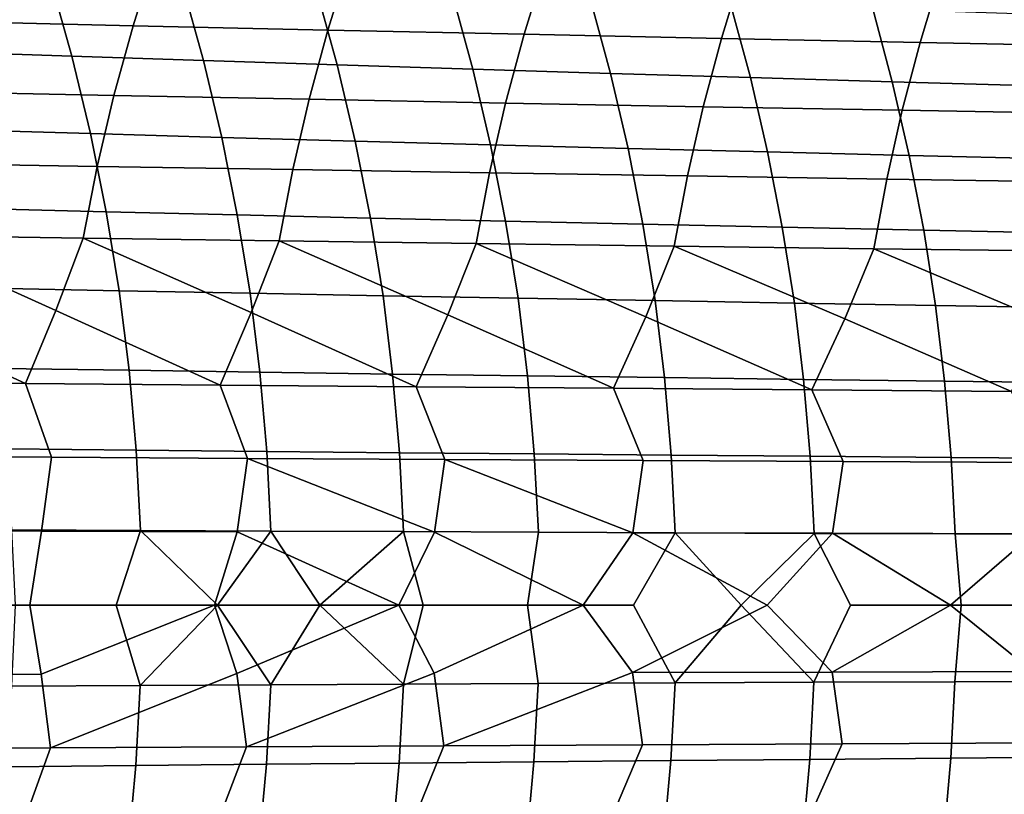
# Model space of a CAD drawing. Header units: metres. Extents: x -166 to 33, y -71 to 34.
# Tile 42 of 256: x -117.71 to -109.64, y -1.55 to 4.8. Entities that reach past the tile are written whole.
import ezdxf

# ---------------------------------------------------------------- set-up
doc = ezdxf.new("R2010")
doc.units = ezdxf.units.M
doc.layers.add('solid_12208131', color=7, linetype='CONTINUOUS')

msp = doc.modelspace()

# ---------------------------------------------------------------- linework, layer by layer
at = {"layer": 'solid_12208131'}
for points in [[(-118.371819, 4.784404, 242.376556), (-116.784843, 4.748339, 243.305084), (-116.608727, 5.310192, 243.187073), (-118.192604, 5.350492, 242.259811)], [(-116.784843, 4.748339, 243.305084), (-115.187553, 4.712897, 244.215057), (-115.014496, 5.27059, 244.09581), (-116.608727, 5.310192, 243.187073)], [(-115.187553, 4.712897, 244.215057), (-113.579956, 4.678093, 245.106277), (-113.409935, 5.231702, 244.985779), (-115.014496, 5.27059, 244.09581)], [(-118.525322, 5.166505, 212.864273), (-117.461205, 5.125029, 213.967133), (-117.286476, 4.498867, 213.881958), (-118.347961, 4.535257, 212.780426)], [(-113.579956, 4.678093, 245.106277), (-111.962204, 4.643941, 245.978424), (-111.795212, 5.193543, 245.856689), (-113.409935, 5.231702, 244.985779)], [(-111.962204, 4.643941, 245.978424), (-110.334488, 4.610456, 246.831161), (-110.170502, 5.156129, 246.708191), (-111.795212, 5.193543, 245.856689)], [(-117.461205, 5.125029, 213.967133), (-116.380135, 5.084017, 215.053421), (-116.208023, 4.462885, 214.966934), (-117.286476, 4.498867, 213.881958)], [(-116.380135, 5.084017, 215.053421), (-115.282143, 5.043483, 216.123154), (-115.112602, 4.427324, 216.03537), (-116.208023, 4.462885, 214.966934)], [(-110.334488, 4.610456, 246.831161), (-108.696983, 4.57765, 247.664139), (-108.53598, 5.119477, 247.539948), (-110.170502, 5.156129, 246.708191)], [(-115.282143, 5.043483, 216.123154), (-114.167229, 5.003443, 217.176361), (-114.000244, 4.392197, 217.087296), (-115.112602, 4.427324, 216.03537)], [(-114.167229, 5.003443, 217.176361), (-113.035423, 4.96391, 218.213058), (-112.870956, 4.357514, 218.122696), (-114.000244, 4.392197, 217.087296)], [(-113.035423, 4.96391, 218.213058), (-111.886742, 4.924897, 219.233215), (-111.724747, 4.323289, 219.141602), (-112.870956, 4.357514, 218.122696)], [(-111.886742, 4.924897, 219.233215), (-110.721214, 4.886419, 220.236877), (-110.561668, 4.289535, 220.143997), (-111.724747, 4.323289, 219.141602)], [(-110.721214, 4.886419, 220.236877), (-109.539116, 4.84849, 221.223816), (-109.381996, 4.256262, 221.1297), (-110.561668, 4.289535, 220.143997)], [(-118.531151, 4.208291, 242.479828), (-116.941437, 4.176545, 243.40947), (-116.784843, 4.748339, 243.305084), (-118.371819, 4.784404, 242.376556)], [(-116.941437, 4.176545, 243.40947), (-115.341423, 4.145349, 244.320541), (-115.187553, 4.712897, 244.215057), (-116.784843, 4.748339, 243.305084)], [(-115.341423, 4.145349, 244.320541), (-113.731133, 4.114712, 245.212875), (-113.579956, 4.678093, 245.106277), (-115.187553, 4.712897, 244.215057)], [(-113.731133, 4.114712, 245.212875), (-112.110703, 4.084649, 246.086121), (-111.962204, 4.643941, 245.978424), (-113.579956, 4.678093, 245.106277)], [(-112.110703, 4.084649, 246.086121), (-110.480316, 4.055171, 246.939957), (-110.334488, 4.610456, 246.831161), (-111.962204, 4.643941, 245.978424)], [(-110.480316, 4.055171, 246.939957), (-108.840157, 4.026291, 247.774033), (-108.696983, 4.57765, 247.664139), (-110.334488, 4.610456, 246.831161)], [(-118.347961, 4.535257, 212.780426), (-117.286476, 4.498867, 213.881958), (-117.134346, 3.864552, 213.80835), (-118.19355, 3.895797, 212.707977)], [(-117.286476, 4.498867, 213.881958), (-116.208023, 4.462885, 214.966934), (-116.058151, 3.833658, 214.892181), (-117.134346, 3.864552, 213.80835)], [(-116.208023, 4.462885, 214.966934), (-115.112602, 4.427324, 216.03537), (-114.964973, 3.803127, 215.959488), (-116.058151, 3.833658, 214.892181)], [(-115.112602, 4.427324, 216.03537), (-114.000244, 4.392197, 217.087296), (-113.85482, 3.772967, 217.010269), (-114.964973, 3.803127, 215.959488)], [(-114.000244, 4.392197, 217.087296), (-112.870956, 4.357514, 218.122696), (-112.727707, 3.743191, 218.04454), (-113.85482, 3.772967, 217.010269)], [(-112.870956, 4.357514, 218.122696), (-111.724747, 4.323289, 219.141602), (-111.583649, 3.713807, 219.062347), (-112.727707, 3.743191, 218.04454)], [(-111.724747, 4.323289, 219.141602), (-110.561668, 4.289535, 220.143997), (-110.422684, 3.684828, 220.06366), (-111.583649, 3.713807, 219.062347)], [(-110.561668, 4.289535, 220.143997), (-109.381996, 4.256262, 221.1297), (-109.245117, 3.656264, 221.048279), (-110.422684, 3.684828, 220.06366)], [(-118.669472, 3.623376, 242.570007), (-117.077362, 3.596026, 243.50061), (-116.941437, 4.176545, 243.40947), (-118.531151, 4.208291, 242.479828)], [(-117.077362, 3.596026, 243.50061), (-115.474991, 3.569148, 244.412643), (-115.341423, 4.145349, 244.320541), (-116.941437, 4.176545, 243.40947)], [(-115.474991, 3.569148, 244.412643), (-113.862343, 3.542753, 245.305923), (-113.731133, 4.114712, 245.212875), (-115.341423, 4.145349, 244.320541)], [(-113.862343, 3.542753, 245.305923), (-112.239571, 3.51685, 246.18013), (-112.110703, 4.084649, 246.086121), (-113.731133, 4.114712, 245.212875)], [(-112.239571, 3.51685, 246.18013), (-110.606865, 3.491452, 247.034912), (-110.480316, 4.055171, 246.939957), (-112.110703, 4.084649, 246.086121)], [(-110.606865, 3.491452, 247.034912), (-108.964394, 3.466568, 247.869934), (-108.840157, 4.026291, 247.774033), (-110.480316, 4.055171, 246.939957)], [(-118.19355, 3.895797, 212.707977), (-117.134346, 3.864552, 213.80835), (-117.004829, 3.223274, 213.746552), (-118.062103, 3.249324, 212.647171)], [(-117.134346, 3.864552, 213.80835), (-116.058151, 3.833658, 214.892181), (-115.930542, 3.197518, 214.829407), (-117.004829, 3.223274, 213.746552)], [(-116.058151, 3.833658, 214.892181), (-114.964973, 3.803127, 215.959488), (-114.839249, 3.172063, 215.895706), (-115.930542, 3.197518, 214.829407)], [(-114.964973, 3.803127, 215.959488), (-113.85482, 3.772967, 217.010269), (-113.730957, 3.14692, 216.945511), (-114.839249, 3.172063, 215.895706)], [(-113.85482, 3.772967, 217.010269), (-112.727707, 3.743191, 218.04454), (-112.605682, 3.122096, 217.978836), (-113.730957, 3.14692, 216.945511)], [(-112.727707, 3.743191, 218.04454), (-111.583649, 3.713807, 219.062347), (-111.46344, 3.0976, 218.995682), (-112.605682, 3.122096, 217.978836)], [(-111.583649, 3.713807, 219.062347), (-110.422684, 3.684828, 220.06366), (-110.304268, 3.073442, 219.996048), (-111.46344, 3.0976, 218.995682)], [(-110.422684, 3.684828, 220.06366), (-109.245117, 3.656264, 221.048279), (-109.128479, 3.049629, 220.979721), (-110.304268, 3.073442, 219.996048)], [(-118.786301, 3.030908, 242.647125), (-117.192162, 3.008018, 243.578537), (-117.077362, 3.596026, 243.50061), (-118.669472, 3.623376, 242.570007)], [(-117.192162, 3.008018, 243.578537), (-115.587769, 2.985523, 244.491364), (-115.474991, 3.569148, 244.412643), (-117.077362, 3.596026, 243.50061)], [(-115.587769, 2.985523, 244.491364), (-113.973129, 2.963432, 245.385452), (-113.862343, 3.542753, 245.305923), (-115.474991, 3.569148, 244.412643)], [(-113.973129, 2.963432, 245.385452), (-112.348373, 2.941752, 246.260437), (-112.239571, 3.51685, 246.18013), (-113.862343, 3.542753, 245.305923)], [(-112.348373, 2.941752, 246.260437), (-110.713684, 2.920495, 247.116013), (-110.606865, 3.491452, 247.034912), (-112.239571, 3.51685, 246.18013)], [(-110.713684, 2.920495, 247.116013), (-109.069252, 2.899667, 247.951828), (-108.964394, 3.466568, 247.869934), (-110.606865, 3.491452, 247.034912)], [(-118.062103, 3.249324, 212.647171), (-117.004829, 3.223274, 213.746552), (-116.898285, 2.576229, 213.696442), (-117.953987, 2.597043, 212.59787)], [(-117.004829, 3.223274, 213.746552), (-115.930542, 3.197518, 214.829407), (-115.825546, 2.55565, 214.778458), (-116.898285, 2.576229, 213.696442)], [(-115.930542, 3.197518, 214.829407), (-114.839249, 3.172063, 215.895706), (-114.735794, 2.535312, 215.843948), (-115.825546, 2.55565, 214.778458)], [(-114.839249, 3.172063, 215.895706), (-113.730957, 3.14692, 216.945511), (-113.629028, 2.515224, 216.892944), (-114.735794, 2.535312, 215.843948)], [(-113.730957, 3.14692, 216.945511), (-112.605682, 3.122096, 217.978836), (-112.505257, 2.49539, 217.925461), (-113.629028, 2.515224, 216.892944)], [(-112.605682, 3.122096, 217.978836), (-111.46344, 3.0976, 218.995682), (-111.364487, 2.47582, 218.941513), (-112.505257, 2.49539, 217.925461)], [(-111.46344, 3.0976, 218.995682), (-110.304268, 3.073442, 219.996048), (-110.206772, 2.456519, 219.941101), (-111.364487, 2.47582, 218.941513)], [(-110.304268, 3.073442, 219.996048), (-109.128479, 3.049629, 220.979721), (-109.032433, 2.437494, 220.923996), (-110.206772, 2.456519, 219.941101)], [(-117.66684, 1.817179, 243.515488), (-117.416626, 2.415262, 243.567505), (-118.786301, 3.030908, 242.647125), (-119.00782, 2.433618, 242.636185)], [(-117.416626, 2.415262, 243.567505), (-117.192162, 3.008018, 243.578537), (-118.786301, 3.030908, 242.647125)], [(-116.070518, 1.803629, 244.427963), (-115.815262, 2.397219, 244.480347), (-117.192162, 3.008018, 243.578537), (-117.416626, 2.415262, 243.567505)], [(-115.815262, 2.397219, 244.480347), (-115.587769, 2.985523, 244.491364), (-117.192162, 3.008018, 243.578537)], [(-114.464066, 1.790318, 245.321915), (-114.203697, 2.379498, 245.374542), (-115.587769, 2.985523, 244.491364), (-115.815262, 2.397219, 244.480347)], [(-114.203697, 2.379498, 245.374542), (-113.973129, 2.963432, 245.385452), (-115.587769, 2.985523, 244.491364)], [(-112.847595, 1.777251, 246.197083), (-112.582062, 2.362106, 246.249771), (-113.973129, 2.963432, 245.385452), (-114.203697, 2.379498, 245.374542)], [(-112.582062, 2.362106, 246.249771), (-112.348373, 2.941752, 246.260437), (-113.973129, 2.963432, 245.385452)], [(-111.221291, 1.764435, 247.053101), (-110.950539, 2.34505, 247.105713), (-112.348373, 2.941752, 246.260437), (-112.582062, 2.362106, 246.249771)], [(-110.950539, 2.34505, 247.105713), (-110.713684, 2.920495, 247.116013), (-112.348373, 2.941752, 246.260437)], [(-109.58532, 1.751875, 247.889648), (-109.309311, 2.328337, 247.942001), (-110.713684, 2.920495, 247.116013), (-110.950539, 2.34505, 247.105713)], [(-109.309311, 2.328337, 247.942001), (-109.069252, 2.899667, 247.951828), (-110.713684, 2.920495, 247.116013)], [(-117.953987, 2.597043, 212.59787), (-116.898285, 2.576229, 213.696442), (-116.817169, 1.924631, 213.655731), (-117.871635, 1.940176, 212.55777)], [(-116.898285, 2.576229, 213.696442), (-115.825546, 2.55565, 214.778458), (-115.745659, 1.909261, 214.737152), (-116.817169, 1.924631, 213.655731)], [(-115.825546, 2.55565, 214.778458), (-114.735794, 2.535312, 215.843948), (-114.657112, 1.894071, 215.802048), (-115.745659, 1.909261, 214.737152)], [(-114.735794, 2.535312, 215.843948), (-113.629028, 2.515224, 216.892944), (-113.551544, 1.879067, 216.850449), (-114.657112, 1.894071, 215.802048)], [(-113.629028, 2.515224, 216.892944), (-112.505257, 2.49539, 217.925461), (-112.428947, 1.864254, 217.88237), (-113.551544, 1.879067, 216.850449)], [(-119.253075, 1.830964, 242.584686), (-117.66684, 1.817179, 243.515488), (-119.00782, 2.433618, 242.636185)], [(-112.505257, 2.49539, 217.925461), (-111.364487, 2.47582, 218.941513), (-111.289345, 1.849638, 218.897842), (-112.428947, 1.864254, 217.88237)], [(-111.364487, 2.47582, 218.941513), (-110.206772, 2.456519, 219.941101), (-110.132774, 1.835223, 219.896866), (-111.289345, 1.849638, 218.897842)], [(-110.206772, 2.456519, 219.941101), (-109.032433, 2.437494, 220.923996), (-108.959572, 1.821015, 220.879196), (-110.132774, 1.835223, 219.896866)], [(-117.66684, 1.817179, 243.515488), (-116.070518, 1.803629, 244.427963), (-117.416626, 2.415262, 243.567505)], [(-116.070518, 1.803629, 244.427963), (-114.464066, 1.790318, 245.321915), (-115.815262, 2.397219, 244.480347)], [(-114.464066, 1.790318, 245.321915), (-112.847595, 1.777251, 246.197083), (-114.203697, 2.379498, 245.374542)], [(-112.847595, 1.777251, 246.197083), (-111.221291, 1.764435, 247.053101), (-112.582062, 2.362106, 246.249771)], [(-111.221291, 1.764435, 247.053101), (-109.58532, 1.751875, 247.889648), (-110.950539, 2.34505, 247.105713)], [(-117.871635, 1.940176, 212.55777), (-116.817169, 1.924631, 213.655731), (-116.759087, 1.2696, 213.627182), (-117.812675, 1.279853, 212.529663)], [(-116.817169, 1.924631, 213.655731), (-115.745659, 1.909261, 214.737152), (-115.688438, 1.259463, 214.70816), (-116.759087, 1.2696, 213.627182)], [(-115.745659, 1.909261, 214.737152), (-114.657112, 1.894071, 215.802048), (-114.600754, 1.249444, 215.772629), (-115.688438, 1.259463, 214.70816)], [(-114.657112, 1.894071, 215.802048), (-113.551544, 1.879067, 216.850449), (-113.496025, 1.239549, 216.820587), (-114.600754, 1.249444, 215.772629)], [(-113.551544, 1.879067, 216.850449), (-112.428947, 1.864254, 217.88237), (-112.374268, 1.22978, 217.852097), (-113.496025, 1.239549, 216.820587)], [(-112.428947, 1.864254, 217.88237), (-111.289345, 1.849638, 218.897842), (-111.235481, 1.22014, 218.867142), (-112.374268, 1.22978, 217.852097)], [(-117.453606, 1.211811, 243.705185), (-117.66684, 1.817179, 243.515488), (-119.253075, 1.830964, 242.584686), (-119.050262, 1.221037, 242.772446)], [(-115.846771, 1.202744, 244.619385), (-116.070518, 1.803629, 244.427963), (-117.66684, 1.817179, 243.515488), (-117.453606, 1.211811, 243.705185)], [(-114.229713, 1.193838, 245.514832), (-114.464066, 1.790318, 245.321915), (-116.070518, 1.803629, 244.427963), (-115.846771, 1.202744, 244.619385)], [(-112.602577, 1.185098, 246.391251), (-112.847595, 1.777251, 246.197083), (-114.464066, 1.790318, 245.321915), (-114.229713, 1.193838, 245.514832)], [(-110.965546, 1.176528, 247.248276), (-111.221291, 1.764435, 247.053101), (-112.847595, 1.777251, 246.197083), (-112.602577, 1.185098, 246.391251)], [(-111.289345, 1.849638, 218.897842), (-110.132774, 1.835223, 219.896866), (-110.07972, 1.210633, 219.865753), (-111.235481, 1.22014, 218.867142)], [(-110.132774, 1.835223, 219.896866), (-108.959572, 1.821015, 220.879196), (-108.907333, 1.201262, 220.847672), (-110.07972, 1.210633, 219.865753)], [(-109.318787, 1.16813, 248.085556), (-109.58532, 1.751875, 247.889648), (-111.221291, 1.764435, 247.053101), (-110.965546, 1.176528, 247.248276)], [(-119.131088, 0.610984, 242.765213), (-117.535629, 0.60637, 243.697891), (-117.453606, 1.211811, 243.705185), (-119.050262, 1.221037, 242.772446)], [(-117.812675, 1.279853, 212.529663), (-116.759087, 1.2696, 213.627182), (-116.72422, 0.612314, 213.61087), (-117.777298, 0.617259, 212.513626)], [(-117.535629, 0.60637, 243.697891), (-115.930016, 0.601835, 244.612061), (-115.846771, 1.202744, 244.619385), (-117.453606, 1.211811, 243.705185)], [(-116.759087, 1.2696, 213.627182), (-115.688438, 1.259463, 214.70816), (-115.654083, 0.607426, 214.691574), (-116.72422, 0.612314, 213.61087)], [(-115.688438, 1.259463, 214.70816), (-114.600754, 1.249444, 215.772629), (-114.566895, 0.602595, 215.755768), (-115.654083, 0.607426, 214.691574)], [(-114.600754, 1.249444, 215.772629), (-113.496025, 1.239549, 216.820587), (-113.462662, 0.597823, 216.803467), (-114.566895, 0.602595, 215.755768)], [(-113.496025, 1.239549, 216.820587), (-112.374268, 1.22978, 217.852097), (-112.341393, 0.593112, 217.834702), (-113.462662, 0.597823, 216.803467)], [(-112.374268, 1.22978, 217.852097), (-111.235481, 1.22014, 218.867142), (-111.203087, 0.588463, 218.849503), (-112.341393, 0.593112, 217.834702)], [(-111.235481, 1.22014, 218.867142), (-110.07972, 1.210633, 219.865753), (-110.047806, 0.583879, 219.847855), (-111.203087, 0.588463, 218.849503)], [(-110.07972, 1.210633, 219.865753), (-108.907333, 1.201262, 220.847672), (-108.875885, 0.57936, 220.829514), (-110.047806, 0.583879, 219.847855)], [(-115.846771, 1.202744, 244.619385), (-115.930016, 0.601835, 244.612061), (-114.604965, 0, 245.361237), (-114.314201, 0.59738, 245.507538)], [(-114.314201, 0.59738, 245.507538), (-114.229713, 1.193838, 245.514832), (-115.846771, 1.202744, 244.619385)], [(-114.229713, 1.193838, 245.514832), (-114.314201, 0.59738, 245.507538), (-113.095825, 0, 246.179504), (-112.688324, 0.593009, 246.384018)], [(-112.688324, 0.593009, 246.384018), (-112.602577, 1.185098, 246.391251), (-114.229713, 1.193838, 245.514832)], [(-112.688324, 0.593009, 246.384018), (-111.052567, 0.588721, 247.241165), (-110.965546, 1.176528, 247.248276), (-112.602577, 1.185098, 246.391251)], [(-111.052567, 0.588721, 247.241165), (-109.407097, 0.58452, 248.078613), (-109.318787, 1.16813, 248.085556), (-110.965546, 1.176528, 247.248276)], [(-117.535629, 0.60637, 243.697891), (-119.131088, 0.610984, 242.765213), (-119.143532, 0, 242.771408), (-117.629471, 0, 243.657089)], [(-117.777298, 0.617259, 212.513626), (-116.72422, 0.612314, 213.61087), (-116.923119, 0, 213.390366), (-117.747543, 0, 212.52887)], [(-115.930016, 0.601835, 244.612061), (-117.535629, 0.60637, 243.697891), (-117.629471, 0, 243.657089), (-116.116447, 0, 244.52037)], [(-116.72422, 0.612314, 213.61087), (-116.092712, 0, 214.237122), (-116.725662, -0.657669, 213.611816), (-116.923119, 0, 213.390366)], [(-116.72422, 0.612314, 213.61087), (-115.654083, 0.607426, 214.691574), (-116.092712, 0, 214.237122)], [(-115.930016, 0.601835, 244.612061), (-116.116447, 0, 244.52037), (-114.604965, 0, 245.361237)], [(-115.654083, 0.607426, 214.691574), (-115.254822, 0, 215.070999), (-115.655502, -0.652418, 214.692535), (-116.092712, 0, 214.237122)], [(-115.654083, 0.607426, 214.691574), (-114.566895, 0.602595, 215.755768), (-115.254822, 0, 215.070999)], [(-114.566895, 0.602595, 215.755768), (-114.407661, 0, 215.893906), (-115.254822, 0, 215.070999)], [(-114.314201, 0.59738, 245.507538), (-114.604965, 0, 245.361237), (-114.317619, -0.556192, 245.507401), (-113.095825, 0, 246.179504)], [(-114.566895, 0.602595, 215.755768), (-113.462662, 0.597823, 216.803467), (-113.55098, 0, 216.706177), (-114.407661, 0, 215.893906)], [(-112.341393, 0.593112, 217.834702), (-112.681679, 0, 217.510712), (-113.55098, 0, 216.706177), (-113.462662, 0.597823, 216.803467)], [(-112.688324, 0.593009, 246.384018), (-113.095825, 0, 246.179504), (-112.691803, -0.552121, 246.383881), (-111.588814, 0, 246.975571)], [(-112.688324, 0.593009, 246.384018), (-111.588814, 0, 246.975571), (-111.052567, 0.588721, 247.241165)], [(-112.341393, 0.593112, 217.834702), (-111.800217, 0, 218.306946), (-112.342735, -0.637044, 217.835678), (-112.681679, 0, 217.510712)], [(-112.341393, 0.593112, 217.834702), (-111.203087, 0.588463, 218.849503), (-111.800217, 0, 218.306946)], [(-111.203087, 0.588463, 218.849503), (-110.905708, 0, 219.095566), (-111.204414, -0.632051, 218.850494), (-111.800217, 0, 218.306946)], [(-111.052567, 0.588721, 247.241165), (-111.588814, 0, 246.975571), (-111.056099, -0.54813, 247.241013), (-110.083847, 0, 247.749725)], [(-111.203087, 0.588463, 218.849503), (-110.047806, 0.583879, 219.847855), (-109.997955, 0, 219.876572), (-110.905708, 0, 219.095566)], [(-111.052567, 0.588721, 247.241165), (-110.083847, 0, 247.749725), (-109.407097, 0.58452, 248.078613)], [(-109.407097, 0.58452, 248.078613), (-110.083847, 0, 247.749725), (-109.410683, -0.544218, 248.078476), (-108.581123, 0, 248.502075)], [(-110.047806, 0.583879, 219.847855), (-108.875885, 0.57936, 220.829514), (-109.07795, 0, 220.648987), (-109.997955, 0, 219.876572)], [(-117.538948, -0.564561, 243.697754), (-117.629471, 0, 243.657089), (-119.143532, 0, 242.771408), (-119.134354, -0.568857, 242.765076)], [(-117.747543, 0, 212.52887), (-116.923119, 0, 213.390366), (-116.725662, -0.657669, 213.611816), (-117.77877, -0.662979, 212.514557)], [(-117.538948, -0.564561, 243.697754), (-116.116447, 0, 244.52037), (-117.629471, 0, 243.657089)], [(-117.461029, -1.170158, 243.704514), (-115.93338, -0.560339, 244.611923), (-116.116447, 0, 244.52037), (-117.538948, -0.564561, 243.697754)], [(-116.092712, 0, 214.237122), (-115.655502, -0.652418, 214.692535), (-116.725662, -0.657669, 213.611816)], [(-115.93338, -0.560339, 244.611923), (-114.604965, 0, 245.361237), (-116.116447, 0, 244.52037)], [(-115.854309, -1.161403, 244.618698), (-114.317619, -0.556192, 245.507401), (-114.604965, 0, 245.361237), (-115.93338, -0.560339, 244.611923)], [(-115.254822, 0, 215.070999), (-114.568291, -0.647229, 215.756729), (-115.655502, -0.652418, 214.692535)], [(-115.254822, 0, 215.070999), (-114.407661, 0, 215.893906), (-114.568291, -0.647229, 215.756729)], [(-114.407661, 0, 215.893906), (-113.55098, 0, 216.706177), (-113.464035, -0.642104, 216.804443), (-114.568291, -0.647229, 215.756729)], [(-114.237366, -1.152804, 245.51416), (-112.691803, -0.552121, 246.383881), (-113.095825, 0, 246.179504), (-114.317619, -0.556192, 245.507401)], [(-113.55098, 0, 216.706177), (-112.681679, 0, 217.510712), (-112.342735, -0.637044, 217.835678), (-113.464035, -0.642104, 216.804443)], [(-112.691803, -0.552121, 246.383881), (-111.056099, -0.54813, 247.241013), (-111.588814, 0, 246.975571)], [(-111.800217, 0, 218.306946), (-111.204414, -0.632051, 218.850494), (-112.342735, -0.637044, 217.835678)], [(-109.997955, 0, 219.876572), (-110.04911, -0.627127, 219.848846), (-111.204414, -0.632051, 218.850494), (-110.905708, 0, 219.095566)], [(-111.056099, -0.54813, 247.241013), (-109.410683, -0.544218, 248.078476), (-110.083847, 0, 247.749725)], [(-109.997955, 0, 219.876572), (-109.07795, 0, 220.648987), (-108.877167, -0.622273, 220.830521), (-110.04911, -0.627127, 219.848846)], [(-117.461029, -1.170158, 243.704514), (-117.538948, -0.564561, 243.697754), (-119.134354, -0.568857, 242.765076), (-119.057571, -1.179067, 242.77179)], [(-117.461029, -1.170158, 243.704514), (-115.854309, -1.161403, 244.618698), (-115.93338, -0.560339, 244.611923)], [(-115.854309, -1.161403, 244.618698), (-114.237366, -1.152804, 245.51416), (-114.317619, -0.556192, 245.507401)], [(-114.237366, -1.152804, 245.51416), (-112.610352, -1.144365, 246.390579), (-112.691803, -0.552121, 246.383881)], [(-110.973442, -1.136089, 247.247604), (-111.056099, -0.54813, 247.241013), (-112.691803, -0.552121, 246.383881), (-112.610352, -1.144365, 246.390579)], [(-109.326813, -1.12798, 248.0849), (-109.410683, -0.544218, 248.078476), (-111.056099, -0.54813, 247.241013), (-110.973442, -1.136089, 247.247604)], [(-113.464035, -0.642104, 216.804443), (-113.499138, -1.283716, 216.82225), (-114.603912, -1.293964, 215.774261), (-114.568291, -0.647229, 215.756729)], [(-112.342735, -0.637044, 217.835678), (-112.377327, -1.273598, 217.853775), (-113.499138, -1.283716, 216.82225), (-113.464035, -0.642104, 216.804443)], [(-111.204414, -0.632051, 218.850494), (-111.238503, -1.263615, 218.868851), (-112.377327, -1.273598, 217.853775), (-112.342735, -0.637044, 217.835678)], [(-110.04911, -0.627127, 219.848846), (-110.082695, -1.253769, 219.867477), (-111.238503, -1.263615, 218.868851), (-111.204414, -0.632051, 218.850494)], [(-108.877167, -0.622273, 220.830521), (-108.910255, -1.244064, 220.849426), (-110.082695, -1.253769, 219.867477), (-110.04911, -0.627127, 219.848846)], [(-116.725662, -0.657669, 213.611816), (-116.762337, -1.314837, 213.628769), (-117.815979, -1.325456, 212.531219), (-117.77877, -0.662979, 212.514557)], [(-115.655502, -0.652418, 214.692535), (-115.691643, -1.304339, 214.709763), (-116.762337, -1.314837, 213.628769), (-116.725662, -0.657669, 213.611816)], [(-114.568291, -0.647229, 215.756729), (-114.603912, -1.293964, 215.774261), (-115.691643, -1.304339, 214.709763), (-115.655502, -0.652418, 214.692535)], [(-111.235115, -1.724196, 247.051071), (-109.599388, -1.711923, 247.887634), (-109.326813, -1.12798, 248.0849), (-110.973442, -1.136089, 247.247604)], [(-119.265724, -1.789202, 242.582672), (-117.679718, -1.775733, 243.513458), (-117.461029, -1.170158, 243.704514), (-119.057571, -1.179067, 242.77179)], [(-117.679718, -1.775733, 243.513458), (-116.083626, -1.762493, 244.425919), (-115.854309, -1.161403, 244.618698), (-117.461029, -1.170158, 243.704514)], [(-116.083626, -1.762493, 244.425919), (-114.477409, -1.749487, 245.31987), (-114.237366, -1.152804, 245.51416), (-115.854309, -1.161403, 244.618698)], [(-114.477409, -1.749487, 245.31987), (-112.861183, -1.736719, 246.195038), (-112.610352, -1.144365, 246.390579), (-114.237366, -1.152804, 245.51416)], [(-112.861183, -1.736719, 246.195038), (-111.235115, -1.724196, 247.051071), (-110.973442, -1.136089, 247.247604), (-112.610352, -1.144365, 246.390579)], [(-113.499138, -1.283716, 216.82225), (-113.556374, -1.923042, 216.852783), (-114.662018, -1.938397, 215.804352), (-114.603912, -1.293964, 215.774261)], [(-112.377327, -1.273598, 217.853775), (-112.433716, -1.907882, 217.88475), (-113.556374, -1.923042, 216.852783), (-113.499138, -1.283716, 216.82225)], [(-111.238503, -1.263615, 218.868851), (-111.294037, -1.892923, 218.900269), (-112.433716, -1.907882, 217.88475), (-112.377327, -1.273598, 217.853775)], [(-110.082695, -1.253769, 219.867477), (-110.137405, -1.878171, 219.899323), (-111.294037, -1.892923, 218.900269), (-111.238503, -1.263615, 218.868851)], [(-108.910255, -1.244064, 220.849426), (-108.964142, -1.86363, 220.881699), (-110.137405, -1.878171, 219.899323), (-110.082695, -1.253769, 219.867477)], [(-116.762337, -1.314837, 213.628769), (-116.82222, -1.969673, 213.657959), (-117.876755, -1.985582, 212.559952), (-117.815979, -1.325456, 212.531219)], [(-115.691643, -1.304339, 214.709763), (-115.750633, -1.953943, 214.73941), (-116.82222, -1.969673, 213.657959), (-116.762337, -1.314837, 213.628769)], [(-114.603912, -1.293964, 215.774261), (-114.662018, -1.938397, 215.804352), (-115.750633, -1.953943, 214.73941), (-115.691643, -1.304339, 214.709763)]]:
    msp.add_3dface(points, dxfattribs=at)

doc.saveas('drawing.dxf')
